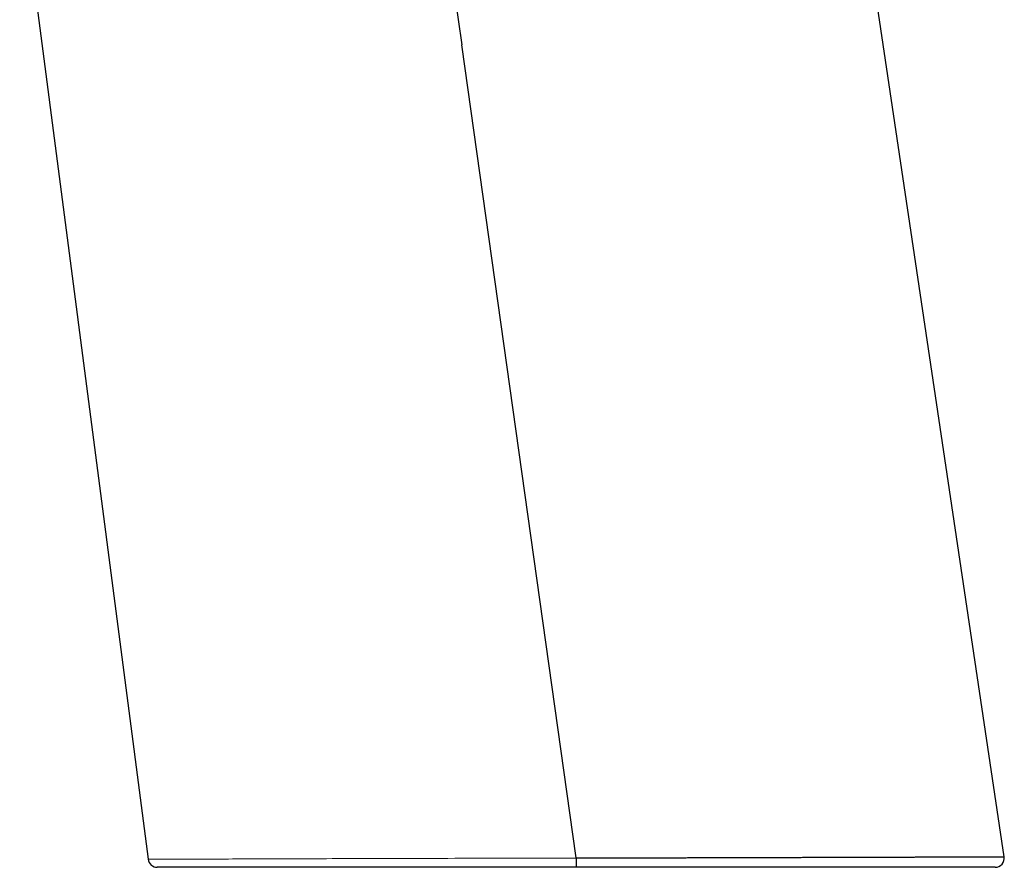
# Model space of a CAD drawing. Header units: millimetres. Extents: x 8 to 549, y 12 to 450.
# Tile 1 of 171: x 109 to 173, y 288 to 343. Entities that reach past the tile are written whole.
import ezdxf

# ---------------------------------------------------------------- set-up
doc = ezdxf.new("R2010")
doc.units = ezdxf.units.MM

msp = doc.modelspace()

# ---------------------------------------------------------------- linework, layer by layer
at = {"color": 7, "linetype": 'Continuous', "lineweight": 30}
for p, q in [((173.442, 288.479), (157.45, 395.8)), ((109.481, 352.473), (117.827, 288.313)), ((145.626, 288.397), (138.196, 341.256))]:
    msp.add_line(p, q, dxfattribs=at)
at = {"color": 7, "linetype": 'Continuous', "lineweight": 30, "flags": 128}
msp.add_lwpolyline([(133.559, 374.226), (134.216, 369.555), (135.034, 363.731), (135.853, 357.907), (136.676, 352.058), (137.499, 346.21), (138.196, 341.256)], dxfattribs=at)
at = {"color": 252, "linetype": 'Continuous', "lineweight": 0, "flags": 128}
msp.add_lwpolyline([(117.827, 288.313), (117.827, 288.313), (117.831, 288.313), (117.843, 288.313), (117.861, 288.313), (117.886, 288.313), (117.922, 288.313), (117.965, 288.314), (118.017, 288.314), (118.077, 288.314), (118.146, 288.314), (118.216, 288.314), (118.294, 288.315), (118.379, 288.315), (118.47, 288.315), (118.569, 288.316), (118.675, 288.316), (118.789, 288.317), (118.909, 288.317), (119.036, 288.317), (119.171, 288.318), (119.316, 288.318), (119.468, 288.319), (119.628, 288.32), (119.794, 288.32), (119.968, 288.321), (120.15, 288.321), (120.339, 288.322), (120.534, 288.323), (120.737, 288.324), (120.946, 288.324), (121.153, 288.325), (121.366, 288.326), (121.585, 288.326), (121.809, 288.327), (122.04, 288.328), (122.28, 288.329), (122.527, 288.33), (122.779, 288.331), (123.037, 288.331), (123.301, 288.332), (123.57, 288.333), (123.845, 288.334), (124.125, 288.335), (124.41, 288.336), (124.701, 288.337), (125.005, 288.338), (125.314, 288.339), (125.628, 288.34), (125.948, 288.341), (126.272, 288.342), (126.602, 288.343), (126.937, 288.344), (127.277, 288.345), (127.621, 288.346), (127.97, 288.347), (128.323, 288.348), (128.681, 288.349), (129.044, 288.35), (129.41, 288.352), (129.78, 288.353), (130.155, 288.354), (130.533, 288.355), (130.915, 288.356), (131.301, 288.357), (131.691, 288.358), (132.11, 288.36), (132.534, 288.361), (132.961, 288.362), (133.392, 288.363), (133.826, 288.365), (134.251, 288.366), (134.679, 288.367), (135.11, 288.368), (135.544, 288.37), (135.98, 288.371), (136.419, 288.372), (136.86, 288.373), (137.304, 288.374), (137.75, 288.376), (138.198, 288.377), (138.649, 288.378), (139.101, 288.379), (139.554, 288.381), (140.01, 288.382), (140.467, 288.383), (140.875, 288.384), (141.284, 288.385), (141.695, 288.386), (142.106, 288.387), (142.518, 288.388), (142.931, 288.389), (143.329, 288.391), (143.727, 288.392), (144.125, 288.393), (144.625, 288.394), (145.126, 288.395), (145.626, 288.396), (145.626, 288.396), (145.626, 288.396)], dxfattribs=at)
at = {"color": 7, "linetype": 'Continuous', "lineweight": 30}
for centre, start, end in [((118.422, 288.39), 187.41311, 269.99999), ((172.848, 288.39), 270.00001, 8.47529)]:
    msp.add_arc(centre, 0.6, start, end, dxfattribs=at)
for points, knots in [([(145.626, 288.397), (145.726, 288.397), (145.97, 288.398), (146.356, 288.399), (146.786, 288.4), (147.216, 288.401), (147.646, 288.403), (148.076, 288.404), (148.505, 288.405), (148.935, 288.406), (149.347, 288.408), (149.741, 288.409), (150.119, 288.41), (150.496, 288.411), (150.873, 288.412), (151.248, 288.413), (151.627, 288.414), (152.007, 288.415), (152.39, 288.416), (152.773, 288.418), (153.153, 288.419), (153.533, 288.42), (153.883, 288.421), (154.204, 288.422), (154.496, 288.423), (154.786, 288.423), (155.119, 288.424), (155.493, 288.426), (155.907, 288.427), (156.319, 288.428), (156.729, 288.429), (157.137, 288.43), (157.542, 288.432), (157.944, 288.433), (158.329, 288.434), (158.695, 288.435), (159.044, 288.436), (159.391, 288.437), (159.735, 288.438), (160.076, 288.439), (160.419, 288.44), (160.763, 288.441), (161.107, 288.442), (161.449, 288.443), (161.787, 288.444), (162.122, 288.445), (162.429, 288.446), (162.709, 288.447), (162.962, 288.448), (163.213, 288.448), (163.492, 288.449), (163.798, 288.45), (164.129, 288.451), (164.457, 288.452), (164.78, 288.453), (165.099, 288.454), (165.413, 288.455), (165.723, 288.456), (166.016, 288.457), (166.293, 288.457), (166.555, 288.458), (166.813, 288.459), (167.067, 288.46), (167.317, 288.46), (167.565, 288.461), (167.812, 288.462), (168.057, 288.463), (168.298, 288.463), (168.534, 288.464), (168.765, 288.465), (168.974, 288.465), (169.163, 288.466), (169.333, 288.467), (169.499, 288.467), (169.681, 288.468), (169.877, 288.468), (170.086, 288.469), (170.288, 288.469), (170.486, 288.47), (170.677, 288.471), (170.863, 288.471), (171.043, 288.472), (171.21, 288.472), (171.365, 288.473), (171.509, 288.473), (171.647, 288.473), (171.781, 288.474), (171.911, 288.474), (172.036, 288.475), (172.158, 288.475), (172.276, 288.475), (172.388, 288.476), (172.495, 288.476), (172.596, 288.476), (172.685, 288.477), (172.762, 288.477), (172.829, 288.477), (172.893, 288.477), (172.957, 288.477), (173.021, 288.478), (173.083, 288.478), (173.141, 288.478), (173.193, 288.478), (173.241, 288.478), (173.285, 288.478), (173.326, 288.479), (173.361, 288.479), (173.39, 288.479), (173.413, 288.479), (173.43, 288.479), (173.439, 288.479), (173.443, 288.479), (173.442, 288.479), (173.442, 288.479)], [0, 0, 0, 0, 0.006979, 0.016986, 0.026993, 0.037, 0.047007, 0.057049, 0.067093, 0.077137, 0.087179, 0.096066, 0.104954, 0.113841, 0.122742, 0.131644, 0.140545, 0.1497, 0.158856, 0.168011, 0.177181, 0.186352, 0.195522, 0.202645, 0.209768, 0.216895, 0.224021, 0.234318, 0.244615, 0.254913, 0.265209, 0.275547, 0.285885, 0.296224, 0.306561, 0.315727, 0.324893, 0.334058, 0.34324, 0.352423, 0.361604, 0.37111, 0.380617, 0.390123, 0.399647, 0.409172, 0.418696, 0.426096, 0.433496, 0.4409, 0.448304, 0.458423, 0.468544, 0.478665, 0.488784, 0.498945, 0.509107, 0.519269, 0.529429, 0.538438, 0.547446, 0.556455, 0.56548, 0.574505, 0.58353, 0.592883, 0.602236, 0.611588, 0.62096, 0.630332, 0.639703, 0.646991, 0.654279, 0.661572, 0.668864, 0.678661, 0.688459, 0.698257, 0.708054, 0.71789, 0.727728, 0.737566, 0.747402, 0.756123, 0.764845, 0.773566, 0.782303, 0.79104, 0.799777, 0.80883, 0.817883, 0.826935, 0.836006, 0.845077, 0.854147, 0.8612, 0.868253, 0.875309, 0.882366, 0.890804, 0.899242, 0.90768, 0.916132, 0.924585, 0.933038, 0.942572, 0.952108, 0.961643, 0.971177, 0.98075, 0.990323, 0.999897, 1, 1, 1, 1]), ([(145.627, 287.79), (145.517, 287.79), (145.297, 287.79), (144.967, 287.79), (144.638, 287.79), (144.308, 287.79), (143.978, 287.79), (143.648, 287.79), (143.319, 287.79), (142.957, 287.79), (142.564, 287.79), (142.14, 287.79), (141.717, 287.79), (141.294, 287.79), (140.871, 287.79), (140.449, 287.79), (140.029, 287.79), (139.626, 287.79), (139.24, 287.79), (138.871, 287.79), (138.503, 287.79), (138.137, 287.79), (137.771, 287.79), (137.387, 287.79), (136.983, 287.79), (136.561, 287.79), (136.142, 287.79), (135.724, 287.79), (135.308, 287.79), (134.894, 287.79), (134.483, 287.79), (134.086, 287.79), (133.702, 287.79), (133.332, 287.79), (132.964, 287.79), (132.599, 287.79), (132.236, 287.79), (131.876, 287.79), (131.519, 287.79), (131.178, 287.79), (130.853, 287.79), (130.545, 287.79), (130.239, 287.79), (129.935, 287.79), (129.634, 287.79), (129.318, 287.79), (128.989, 287.79), (128.647, 287.79), (128.31, 287.79), (127.976, 287.79), (127.646, 287.79), (127.319, 287.79), (126.998, 287.79), (126.701, 287.79), (126.428, 287.79), (126.177, 287.79), (125.93, 287.79), (125.685, 287.79), (125.444, 287.79), (125.189, 287.79), (124.921, 287.79), (124.641, 287.79), (124.366, 287.79), (124.096, 287.79), (123.831, 287.79), (123.571, 287.79), (123.316, 287.79), (123.067, 287.79), (122.824, 287.79), (122.598, 287.79), (122.39, 287.79), (122.197, 287.79), (122.009, 287.79), (121.825, 287.79), (121.646, 287.79), (121.473, 287.79), (121.307, 287.79), (121.147, 287.79), (120.992, 287.79), (120.84, 287.79), (120.693, 287.79), (120.54, 287.79), (120.382, 287.79), (120.22, 287.79), (120.065, 287.79), (119.917, 287.79), (119.776, 287.79), (119.64, 287.79), (119.512, 287.79), (119.39, 287.79), (119.276, 287.79), (119.174, 287.79), (119.083, 287.79), (119.003, 287.79), (118.927, 287.79), (118.857, 287.79), (118.792, 287.79), (118.733, 287.79), (118.68, 287.79), (118.633, 287.79), (118.59, 287.79), (118.552, 287.79), (118.519, 287.79), (118.489, 287.79), (118.464, 287.79), (118.444, 287.79), (118.431, 287.79), (118.423, 287.79), (118.423, 287.79), (118.423, 287.79)], [0, 0, 0, 0, 0.007852, 0.015705, 0.023561, 0.031417, 0.039286, 0.047155, 0.055028, 0.062901, 0.073075, 0.083249, 0.093424, 0.103597, 0.113808, 0.124021, 0.134233, 0.144444, 0.153479, 0.162515, 0.171551, 0.180601, 0.189652, 0.198703, 0.209303, 0.219905, 0.230506, 0.241106, 0.25175, 0.262395, 0.27304, 0.283684, 0.293479, 0.303275, 0.313071, 0.322866, 0.332696, 0.342527, 0.352358, 0.362188, 0.370905, 0.379624, 0.388342, 0.397073, 0.405806, 0.414537, 0.424771, 0.435005, 0.445239, 0.455472, 0.465746, 0.476021, 0.486297, 0.49657, 0.504903, 0.513236, 0.521568, 0.529914, 0.538259, 0.546604, 0.556769, 0.566935, 0.577103, 0.587269, 0.597434, 0.607665, 0.617898, 0.628131, 0.638364, 0.648595, 0.657255, 0.665915, 0.674575, 0.68325, 0.691925, 0.7006, 0.70893, 0.71726, 0.725589, 0.733932, 0.742276, 0.750619, 0.760797, 0.770977, 0.781158, 0.791337, 0.801515, 0.811766, 0.822019, 0.832272, 0.842525, 0.852775, 0.861465, 0.870155, 0.878844, 0.88755, 0.896256, 0.904962, 0.913316, 0.92167, 0.930024, 0.938393, 0.946762, 0.95513, 0.96457, 0.974011, 0.983451, 0.992891, 1, 1, 1, 1]), ([(172.848, 287.79), (172.847, 287.79), (172.847, 287.79), (172.837, 287.79), (172.821, 287.79), (172.797, 287.79), (172.767, 287.79), (172.729, 287.79), (172.685, 287.79), (172.634, 287.79), (172.579, 287.79), (172.522, 287.79), (172.464, 287.79), (172.401, 287.79), (172.333, 287.79), (172.26, 287.79), (172.177, 287.79), (172.083, 287.79), (171.975, 287.79), (171.861, 287.79), (171.739, 287.79), (171.611, 287.79), (171.475, 287.79), (171.332, 287.79), (171.183, 287.79), (171.027, 287.79), (170.872, 287.79), (170.72, 287.79), (170.572, 287.79), (170.419, 287.79), (170.262, 287.79), (170.099, 287.79), (169.934, 287.79), (169.767, 287.79), (169.597, 287.79), (169.423, 287.79), (169.245, 287.79), (169.063, 287.79), (168.863, 287.79), (168.644, 287.79), (168.405, 287.79), (168.16, 287.79), (167.91, 287.79), (167.653, 287.79), (167.39, 287.79), (167.121, 287.79), (166.846, 287.79), (166.566, 287.79), (166.295, 287.79), (166.034, 287.79), (165.785, 287.79), (165.531, 287.79), (165.274, 287.79), (165.012, 287.79), (164.738, 287.79), (164.45, 287.79), (164.148, 287.79), (163.841, 287.79), (163.53, 287.79), (163.215, 287.79), (162.895, 287.79), (162.571, 287.79), (162.256, 287.79), (161.951, 287.79), (161.654, 287.79), (161.355, 287.79), (161.053, 287.79), (160.748, 287.79), (160.423, 287.79), (160.076, 287.79), (159.709, 287.79), (159.338, 287.79), (158.963, 287.79), (158.585, 287.79), (158.203, 287.79), (157.818, 287.79), (157.432, 287.79), (157.046, 287.79), (156.659, 287.79), (156.269, 287.79), (155.877, 287.79), (155.482, 287.79), (155.083, 287.79), (154.683, 287.79), (154.296, 287.79), (153.922, 287.79), (153.562, 287.79), (153.201, 287.79), (152.838, 287.79), (152.473, 287.79), (152.086, 287.79), (151.676, 287.79), (151.244, 287.79), (150.81, 287.79), (150.374, 287.79), (149.937, 287.79), (149.498, 287.79), (149.058, 287.79), (148.64, 287.79), (148.245, 287.79), (147.872, 287.79), (147.499, 287.79), (147.126, 287.79), (146.752, 287.79), (146.377, 287.79), (146.002, 287.79), (145.752, 287.79), (145.627, 287.79)], [0, 0, 0, 0, 0.00876, 0.018738, 0.028717, 0.038695, 0.048673, 0.058694, 0.068716, 0.078739, 0.08876, 0.097084, 0.105409, 0.113733, 0.122072, 0.130411, 0.138749, 0.148921, 0.159096, 0.169271, 0.179446, 0.189618, 0.199862, 0.210108, 0.220354, 0.2306, 0.240844, 0.249525, 0.258207, 0.266889, 0.275586, 0.284283, 0.29298, 0.301376, 0.309772, 0.318167, 0.326577, 0.334987, 0.343396, 0.353649, 0.363904, 0.37416, 0.384415, 0.394668, 0.40499, 0.415314, 0.42564, 0.435964, 0.446286, 0.455029, 0.463771, 0.472513, 0.481271, 0.490028, 0.498785, 0.508512, 0.51824, 0.527968, 0.537694, 0.547457, 0.557221, 0.566985, 0.576748, 0.585405, 0.594063, 0.602721, 0.611393, 0.620064, 0.628736, 0.638908, 0.649081, 0.659254, 0.669426, 0.679638, 0.689851, 0.700063, 0.710275, 0.72032, 0.730367, 0.740413, 0.750459, 0.760542, 0.770626, 0.780711, 0.790794, 0.799736, 0.808677, 0.817619, 0.826575, 0.835531, 0.844488, 0.855, 0.865514, 0.876028, 0.88654, 0.897094, 0.90765, 0.918205, 0.92876, 0.937649, 0.946538, 0.955434, 0.964329, 0.973244, 0.982158, 0.991079, 1, 1, 1, 1])]:
    msp.add_open_spline(points, degree=3, knots=knots, dxfattribs=at)
msp.add_open_spline([(145.627, 288.397), (145.627, 288.377), (145.627, 288.337), (145.627, 288.279), (145.627, 288.221), (145.627, 288.165), (145.627, 288.111), (145.627, 288.06), (145.627, 288.012), (145.627, 287.968), (145.627, 287.928), (145.627, 287.892), (145.627, 287.861), (145.627, 287.836), (145.627, 287.816), (145.627, 287.801), (145.627, 287.792), (145.627, 287.791), (145.627, 287.79)], degree=3, dxfattribs=at)
at = {"color": 252, "linetype": 'Continuous', "lineweight": 0}
msp.add_open_spline([(171.809, 288.474), (171.763, 288.474), (171.668, 288.474), (171.516, 288.473), (171.353, 288.473), (171.219, 288.472), (171.136, 288.472), (171.112, 288.472)], degree=3, knots=[0, 0, 0, 0, 0.212419, 0.443137, 0.673855, 0.904544, 1, 1, 1, 1], dxfattribs=at)

doc.saveas('drawing.dxf')
